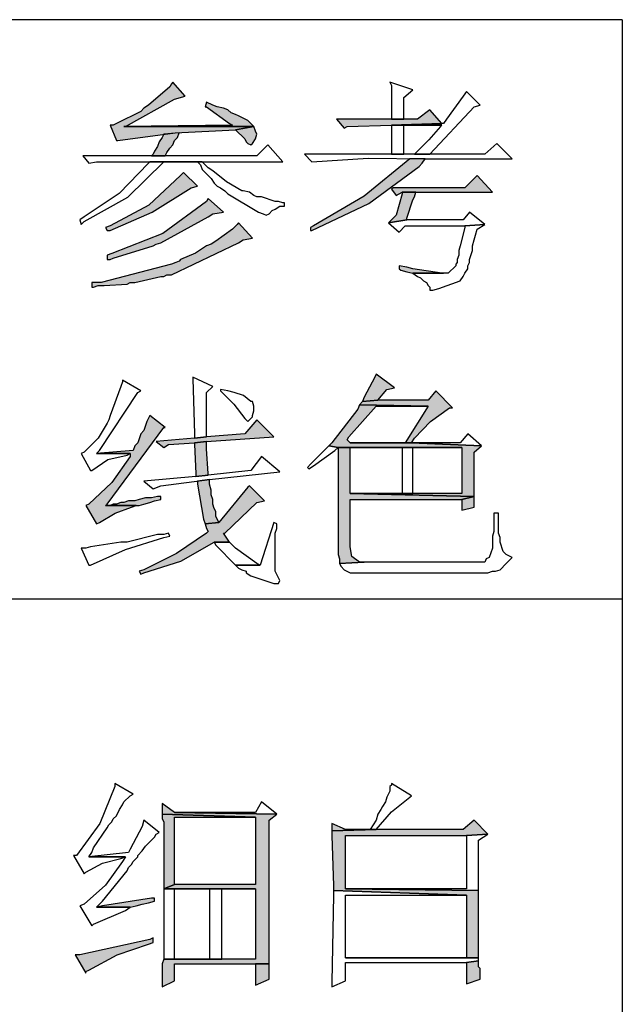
# Model space of a CAD drawing. Header units: millimetres. Extents: x 32146 to 33966, y 9971 to 11065.
# Tile 6 of 54: x 32407 to 32416, y 9987 to 10001. Entities that reach past the tile are written whole.
import ezdxf

# ---------------------------------------------------------------- set-up
doc = ezdxf.new("R2010")
doc.units = ezdxf.units.MM
doc.layers.add('Z_entity', color=7, linetype='Continuous')
doc.layers.add('Z_Mask_solid', color=7, linetype='Continuous')

msp = doc.modelspace()

# ---------------------------------------------------------------- hatches: boundary and pattern name
at = {"layer": 'Z_Mask_solid'}
for points in [[(32409.455, 9999.838), (32409.434, 9999.817), (32409.413, 9999.774), (32409.116, 9999.52), (32409.053, 9999.478), (32409.01, 9999.435), (32408.671, 9999.266), (32408.629, 9999.245), (32408.587, 9999.245), (32408.671, 9999.033), (32408.693, 9999.033), (32409.486, 9999.137), (32410.323, 9999.181), (32410.578, 9999.224), (32408.777, 9999.224), (32408.799, 9999.224), (32409.476, 9999.605), (32409.625, 9999.647)], [(32409.921, 9999.562), (32409.9, 9999.499), (32409.921, 9999.499), (32410.239, 9999.266), (32410.281, 9999.245), (32408.777, 9999.224), (32410.578, 9999.224), (32410.493, 9999.308), (32410.366, 9999.372), (32410.323, 9999.393), (32410.26, 9999.414), (32410.218, 9999.457), (32410.154, 9999.478), (32410.069, 9999.499), (32410.006, 9999.52)], [(32413.013, 9999.457), (32412.844, 9999.329), (32411.721, 9999.329), (32411.827, 9999.202), (32411.87, 9999.224), (32412.484, 9999.245), (32413.183, 9999.266)], [(32409.54, 9999.139), (32409.328, 9999.118), (32409.307, 9999.075), (32409.264, 9999.012), (32409.243, 9998.948), (32409.201, 9998.885), (32409.18, 9998.842), (32409.159, 9998.821), (32409.349, 9998.821), (32409.37, 9998.863), (32409.413, 9998.927), (32409.455, 9998.969), (32409.476, 9999.033), (32409.519, 9999.075)], [(32410.578, 9999.224), (32410.323, 9999.181), (32410.451, 9999.054), (32410.472, 9999.012), (32410.493, 9998.991), (32410.535, 9998.969), (32410.556, 9998.991), (32410.599, 9999.054), (32410.62, 9999.118), (32410.599, 9999.16)], [(32412.95, 9998.779), (32412.738, 9998.779), (32412.106, 9998.259), (32411.404, 9997.847), (32411.361, 9997.826), (32411.361, 9997.783), (32411.382, 9997.783), (32412.171, 9998.156), (32412.865, 9998.673), (32412.907, 9998.715)], [(32409.603, 9998.588), (32409.561, 9998.546), (32409.119, 9998.134), (32408.587, 9997.847), (32408.523, 9997.826), (32408.544, 9997.783), (32408.587, 9997.783), (32409.169, 9998.038), (32409.709, 9998.376), (32409.794, 9998.398)], [(32413.67, 9998.546), (32413.5, 9998.376), (32412.505, 9998.376), (32412.484, 9998.355), (32412.547, 9998.27), (32412.632, 9998.313), (32413.882, 9998.313)], [(32412.823, 9998.313), (32412.632, 9998.313), (32412.632, 9998.292), (32412.547, 9997.995), (32412.441, 9997.889), (32412.696, 9997.932), (32412.696, 9997.953), (32412.78, 9998.207), (32412.802, 9998.249)], [(32409.942, 9998.228), (32409.921, 9998.186), (32409.317, 9997.74), (32408.608, 9997.466), (32408.544, 9997.444), (32408.544, 9997.381), (32408.587, 9997.381), (32408.629, 9997.402), (32409.18, 9997.571), (32409.222, 9997.593), (32409.286, 9997.614), (32409.942, 9997.974), (32410.006, 9998.016), (32410.154, 9998.037)], [(32410.366, 9997.889), (32410.345, 9997.868), (32410.302, 9997.826), (32410.281, 9997.804), (32410.048, 9997.635), (32409.985, 9997.593), (32409.921, 9997.571), (32409.766, 9997.469), (32409.561, 9997.381), (32409.54, 9997.36), (32409.497, 9997.339), (32409.434, 9997.317), (32408.46, 9997.063), (32408.333, 9997.063), (32408.333, 9997), (32408.354, 9997), (32408.417, 9997.021), (32408.502, 9997.021), (32408.82, 9997.042), (32408.862, 9997.063), (32408.926, 9997.063), (32409.286, 9997.148), (32409.328, 9997.148), (32409.37, 9997.169), (32409.434, 9997.169), (32410.366, 9997.614), (32410.429, 9997.656), (32410.556, 9997.677)], [(32412.59, 9997.296), (32412.59, 9997.254), (32412.611, 9997.233), (32412.696, 9997.211), (32412.78, 9997.19), (32413.204, 9997.19), (32413.183, 9997.19), (32412.78, 9997.254), (32412.696, 9997.275)], [(32412.272, 9995.792), (32412.251, 9995.75), (32412.103, 9995.475), (32412.081, 9995.411), (32412.293, 9995.432), (32412.42, 9995.581), (32412.526, 9995.602)], [(32413.098, 9995.559), (32412.992, 9995.432), (32412.293, 9995.432), (32412.081, 9995.411), (32412.039, 9995.369), (32412.992, 9995.348), (32412.674, 9994.839), (32411.912, 9994.839), (32412.759, 9994.839), (32412.802, 9994.903), (32413.025, 9995.137), (32413.289, 9995.326), (32413.331, 9995.326)], [(32412.039, 9995.369), (32412.018, 9995.305), (32411.658, 9994.839), (32411.615, 9994.797), (32411.743, 9994.776), (32413.458, 9994.776), (32413.458, 9994.14), (32411.912, 9994.14), (32413.628, 9994.098), (32413.628, 9994.712), (32413.733, 9994.797), (32412.759, 9994.839), (32411.912, 9994.839), (32411.87, 9994.882), (32411.891, 9994.924), (32412.272, 9995.348), (32412.992, 9995.348)], [(32409.137, 9995.221), (32409.095, 9995.136), (32409.053, 9995.009), (32409.01, 9994.966), (32408.968, 9994.839), (32408.926, 9994.797), (32408.904, 9994.733), (32408.396, 9994.691), (32408.862, 9994.691), (32408.862, 9994.649), (32408.609, 9994.289), (32408.29, 9993.992), (32408.248, 9993.971), (32408.396, 9993.717), (32408.438, 9993.738), (32408.654, 9993.866), (32408.883, 9993.95), (32408.947, 9993.971), (32408.523, 9993.971), (32408.544, 9993.992), (32409.328, 9995.051), (32409.349, 9995.051)], [(32410.62, 9995.157), (32410.451, 9994.966), (32409.921, 9994.924), (32409.752, 9994.903), (32409.222, 9994.86), (32409.328, 9994.776), (32409.392, 9994.818), (32409.752, 9994.839), (32409.921, 9994.86), (32410.853, 9994.924)], [(32409.921, 9994.86), (32409.752, 9994.839), (32409.752, 9994.818), (32409.773, 9994.416), (32409.773, 9994.373), (32409.942, 9994.394), (32409.942, 9994.416), (32409.921, 9994.755), (32409.921, 9994.797)], [(32411.743, 9994.776), (32411.743, 9993.293), (32411.764, 9993.23), (32411.764, 9993.166), (32412.103, 9993.187), (32412.039, 9993.187), (32411.934, 9993.263), (32411.912, 9993.399), (32411.912, 9994.056), (32413.458, 9994.056), (32413.628, 9994.098), (32411.912, 9994.14), (32411.912, 9994.776), (32412.632, 9994.776)], [(32410.514, 9994.246), (32410.493, 9994.225), (32410.09, 9993.738), (32409.9, 9993.717), (32409.921, 9993.653), (32409.942, 9993.611), (32409.921, 9993.59), (32409.504, 9993.304), (32409.053, 9993.081), (32408.989, 9993.06), (32409.01, 9993.018), (32409.053, 9993.039), (32409.563, 9993.199), (32410.027, 9993.463), (32410.239, 9993.463), (32410.154, 9993.59), (32410.175, 9993.59), (32410.62, 9994.013), (32410.726, 9994.034)], [(32409.963, 9994.331), (32409.794, 9994.31), (32409.794, 9994.267), (32409.879, 9993.78), (32409.9, 9993.717), (32410.09, 9993.738), (32410.048, 9993.823), (32410.048, 9993.886), (32410.027, 9993.929), (32410.006, 9993.992), (32410.006, 9994.056), (32409.985, 9994.119), (32409.985, 9994.183), (32409.963, 9994.267)], [(32409.286, 9994.098), (32409.243, 9994.098), (32409.159, 9994.077), (32409.074, 9994.077), (32408.989, 9994.056), (32408.926, 9994.034), (32408.841, 9994.034), (32408.777, 9994.013), (32408.735, 9994.013), (32408.671, 9993.992), (32408.629, 9993.992), (32408.587, 9993.971), (32408.523, 9993.971), (32408.989, 9993.971), (32409.053, 9993.992), (32409.137, 9994.013), (32409.201, 9994.034), (32409.286, 9994.056)], [(32413.628, 9994.098), (32413.458, 9994.056), (32413.458, 9993.907), (32413.628, 9993.95), (32413.628, 9994.034)], [(32409.307, 9989.841), (32409.307, 9989.693), (32410.599, 9989.65), (32410.599, 9988.718), (32409.476, 9988.718), (32409.328, 9988.655), (32410.599, 9988.655), (32410.599, 9987.68), (32409.328, 9987.68), (32409.307, 9987.617), (32409.307, 9987.342), (32409.307, 9987.299), (32409.476, 9987.384), (32409.476, 9987.617), (32410.789, 9987.617), (32410.789, 9989.608), (32410.895, 9989.693), (32409.476, 9989.714)], [(32409.307, 9989.693), (32409.307, 9989.629), (32409.328, 9989.587), (32409.328, 9988.655), (32409.476, 9988.718), (32409.476, 9989.65), (32410.599, 9989.65)], [(32413.628, 9989.608), (32413.479, 9989.481), (32412.272, 9989.481), (32411.658, 9989.46), (32411.658, 9989.396), (32411.679, 9988.697), (32411.679, 9988.634), (32413.522, 9988.57), (32413.522, 9987.702), (32411.848, 9987.702), (32413.691, 9987.702), (32413.691, 9987.744), (32413.691, 9988.549), (32413.691, 9988.634), (32411.848, 9988.655), (32411.848, 9989.396), (32413.522, 9989.396), (32413.818, 9989.417)], [(32411.658, 9989.565), (32411.658, 9989.46), (32412.272, 9989.481), (32411.848, 9989.481)], [(32409.201, 9988.528), (32409.159, 9988.528), (32408.481, 9988.422), (32408.396, 9988.401), (32408.862, 9988.401), (32408.947, 9988.422), (32409.031, 9988.443), (32409.116, 9988.464), (32409.201, 9988.485)], [(32409.18, 9987.977), (32409.137, 9987.956), (32408.163, 9987.744), (32408.1, 9987.744), (32408.248, 9987.49), (32408.248, 9987.511), (32408.29, 9987.532), (32408.684, 9987.743), (32409.116, 9987.892), (32409.18, 9987.913)], [(32413.691, 9987.659), (32413.522, 9987.638), (32413.522, 9987.342), (32413.712, 9987.405), (32413.712, 9987.553), (32413.691, 9987.575), (32413.691, 9987.617)], [(32410.789, 9987.617), (32410.599, 9987.617), (32410.599, 9987.32), (32410.789, 9987.405), (32410.789, 9987.553)]]:
    msp.add_hatch(color=18, dxfattribs=at).paths.add_polyline_path(points)

# ---------------------------------------------------------------- linework, layer by layer
at = {"layer": 'Z_entity', "color": 7}
for p, q in [((32415.682, 10000.706), (32386.009, 10000.706)), ((32415.682, 10000.706), (32415.682, 9979.907)), ((32409.434, 9999.817), (32409.413, 9999.774)), ((32409.455, 9999.838), (32409.434, 9999.817)), ((32409.625, 9999.647), (32409.455, 9999.838)), ((32412.463, 9999.838), (32412.484, 9999.795)), ((32412.78, 9999.732), (32412.463, 9999.838)), ((32412.484, 9999.795), (32412.484, 9999.414)), ((32409.413, 9999.774), (32409.116, 9999.52)), ((32412.653, 9999.626), (32412.78, 9999.732)), ((32413.522, 9999.711), (32413.479, 9999.647)), ((32413.712, 9999.52), (32413.522, 9999.711)), ((32408.799, 9999.224), (32409.476, 9999.605)), ((32409.476, 9999.605), (32409.625, 9999.647)), ((32409.921, 9999.562), (32409.9, 9999.499)), ((32410.006, 9999.52), (32409.921, 9999.562)), ((32412.653, 9999.329), (32412.653, 9999.626)), ((32413.479, 9999.647), (32413.246, 9999.329)), ((32409.01, 9999.435), (32408.671, 9999.266)), ((32409.053, 9999.478), (32409.01, 9999.435)), ((32409.116, 9999.52), (32409.053, 9999.478)), ((32409.9, 9999.499), (32409.921, 9999.499)), ((32409.921, 9999.499), (32410.239, 9999.266)), ((32410.069, 9999.499), (32410.006, 9999.52)), ((32410.154, 9999.478), (32410.069, 9999.499)), ((32410.218, 9999.457), (32410.154, 9999.478)), ((32410.26, 9999.414), (32410.218, 9999.457)), ((32410.323, 9999.393), (32410.26, 9999.414)), ((32410.366, 9999.372), (32410.323, 9999.393)), ((32412.484, 9999.414), (32412.484, 9999.329)), ((32413.013, 9999.457), (32412.844, 9999.329)), ((32413.013, 9998.842), (32413.628, 9999.499)), ((32413.183, 9999.266), (32413.013, 9999.457)), ((32413.628, 9999.499), (32413.712, 9999.52)), ((32408.671, 9999.266), (32408.629, 9999.245)), ((32410.239, 9999.266), (32410.281, 9999.245)), ((32410.493, 9999.308), (32410.366, 9999.372)), ((32410.578, 9999.224), (32410.493, 9999.308)), ((32412.844, 9999.329), (32411.721, 9999.329)), ((32411.721, 9999.329), (32411.827, 9999.202)), ((32412.484, 9999.329), (32412.653, 9999.329)), ((32413.183, 9999.266), (32412.484, 9999.245)), ((32412.484, 9999.245), (32413.183, 9999.266)), ((32413.204, 9999.266), (32413.183, 9999.266)), ((32413.246, 9999.329), (32413.204, 9999.266)), ((32408.629, 9999.245), (32408.587, 9999.245)), ((32408.587, 9999.245), (32408.671, 9999.033)), ((32408.693, 9999.033), (32409.486, 9999.137)), ((32410.281, 9999.245), (32408.777, 9999.224)), ((32410.578, 9999.224), (32408.777, 9999.224)), ((32408.777, 9999.224), (32408.799, 9999.224)), ((32408.777, 9999.224), (32410.578, 9999.224)), ((32409.328, 9999.118), (32409.307, 9999.075)), ((32409.54, 9999.139), (32409.328, 9999.118)), ((32409.486, 9999.137), (32410.323, 9999.181)), ((32409.519, 9999.075), (32409.54, 9999.139)), ((32410.323, 9999.181), (32410.578, 9999.224)), ((32410.578, 9999.224), (32410.323, 9999.181)), ((32410.323, 9999.181), (32410.451, 9999.054)), ((32410.599, 9999.16), (32410.578, 9999.224)), ((32410.62, 9999.118), (32410.599, 9999.16)), ((32410.599, 9999.054), (32410.62, 9999.118)), ((32411.827, 9999.202), (32411.87, 9999.224)), ((32411.87, 9999.224), (32412.484, 9999.245)), ((32412.484, 9999.245), (32413.183, 9999.245)), ((32412.484, 9999.245), (32412.484, 9998.842)), ((32413.183, 9999.245), (32412.484, 9999.245)), ((32412.653, 9998.842), (32412.653, 9999.245)), ((32412.653, 9999.245), (32413.183, 9999.245)), ((32413.162, 9999.224), (32413.002, 9999.042)), ((32413.183, 9999.245), (32413.162, 9999.224)), ((32408.671, 9999.033), (32408.693, 9999.033)), ((32409.264, 9999.012), (32409.243, 9998.948)), ((32409.307, 9999.075), (32409.264, 9999.012)), ((32409.455, 9998.969), (32409.476, 9999.033)), ((32409.476, 9999.033), (32409.519, 9999.075)), ((32410.451, 9999.054), (32410.472, 9999.012)), ((32410.472, 9999.012), (32410.493, 9998.991)), ((32410.493, 9998.991), (32410.535, 9998.969)), ((32410.535, 9998.969), (32410.556, 9998.991)), ((32410.556, 9998.991), (32410.599, 9999.054)), ((32413.002, 9999.042), (32412.844, 9998.885)), ((32413.945, 9998.991), (32413.776, 9998.842)), ((32414.157, 9998.779), (32413.945, 9998.991)), ((32409.18, 9998.842), (32409.159, 9998.821)), ((32409.201, 9998.885), (32409.18, 9998.842)), ((32409.243, 9998.948), (32409.201, 9998.885)), ((32409.349, 9998.821), (32409.37, 9998.863)), ((32409.37, 9998.863), (32409.413, 9998.927)), ((32409.413, 9998.927), (32409.455, 9998.969)), ((32410.768, 9998.969), (32410.62, 9998.821)), ((32410.98, 9998.736), (32410.768, 9998.969)), ((32413.776, 9998.842), (32411.277, 9998.842)), ((32411.277, 9998.842), (32411.382, 9998.736)), ((32412.484, 9998.842), (32412.653, 9998.842)), ((32412.844, 9998.885), (32412.802, 9998.842)), ((32412.802, 9998.842), (32413.013, 9998.842)), ((32410.62, 9998.821), (32408.205, 9998.821)), ((32408.205, 9998.821), (32408.29, 9998.715)), ((32408.29, 9998.715), (32408.396, 9998.736)), ((32408.396, 9998.736), (32410.98, 9998.736)), ((32409.116, 9998.715), (32408.709, 9998.297)), ((32408.829, 9998.248), (32409.328, 9998.736)), ((32409.137, 9998.736), (32409.116, 9998.715)), ((32409.858, 9998.736), (32409.137, 9998.736)), ((32409.137, 9998.736), (32409.794, 9998.736)), ((32409.794, 9998.736), (32409.137, 9998.736)), ((32409.159, 9998.821), (32409.349, 9998.821)), ((32409.328, 9998.736), (32409.794, 9998.736)), ((32409.794, 9998.736), (32409.836, 9998.694)), ((32409.9, 9998.694), (32409.858, 9998.736)), ((32411.382, 9998.736), (32412.161, 9998.787)), ((32412.738, 9998.779), (32412.106, 9998.259)), ((32412.161, 9998.787), (32412.95, 9998.779)), ((32412.95, 9998.779), (32412.738, 9998.779)), ((32412.865, 9998.673), (32412.907, 9998.715)), ((32412.907, 9998.715), (32412.95, 9998.779)), ((32412.95, 9998.779), (32414.157, 9998.779)), ((32409.603, 9998.588), (32409.561, 9998.546)), ((32409.794, 9998.398), (32409.603, 9998.588)), ((32409.836, 9998.694), (32409.858, 9998.63)), ((32409.858, 9998.63), (32409.985, 9998.503)), ((32409.942, 9998.652), (32409.9, 9998.694)), ((32410.006, 9998.609), (32409.942, 9998.652)), ((32410.196, 9998.457), (32410.006, 9998.609)), ((32412.171, 9998.156), (32412.865, 9998.673)), ((32409.561, 9998.546), (32409.119, 9998.134)), ((32409.985, 9998.503), (32410.027, 9998.44)), ((32410.027, 9998.44), (32410.069, 9998.398)), ((32410.408, 9998.334), (32410.196, 9998.457)), ((32413.67, 9998.546), (32413.5, 9998.376)), ((32413.882, 9998.313), (32413.67, 9998.546)), ((32408.709, 9998.297), (32408.227, 9997.974)), ((32409.169, 9998.038), (32409.709, 9998.376)), ((32409.709, 9998.376), (32409.794, 9998.398)), ((32410.069, 9998.398), (32410.112, 9998.376)), ((32410.112, 9998.376), (32410.175, 9998.334)), ((32410.175, 9998.334), (32410.218, 9998.292)), ((32410.429, 9998.334), (32410.408, 9998.334)), ((32410.514, 9998.313), (32410.429, 9998.334)), ((32410.578, 9998.27), (32410.514, 9998.313)), ((32412.505, 9998.376), (32412.484, 9998.355)), ((32412.484, 9998.355), (32412.547, 9998.27)), ((32413.5, 9998.376), (32412.505, 9998.376)), ((32412.547, 9998.27), (32412.632, 9998.313)), ((32412.632, 9998.313), (32413.882, 9998.313)), ((32412.823, 9998.313), (32412.632, 9998.313)), ((32412.632, 9998.313), (32412.632, 9998.292)), ((32412.802, 9998.249), (32412.823, 9998.313)), ((32408.227, 9997.91), (32408.829, 9998.248)), ((32409.921, 9998.186), (32409.317, 9997.74)), ((32409.942, 9998.228), (32409.921, 9998.186)), ((32410.154, 9998.037), (32409.942, 9998.228)), ((32410.218, 9998.292), (32410.641, 9998.037)), ((32410.62, 9998.249), (32410.578, 9998.27)), ((32410.684, 9998.249), (32410.62, 9998.249)), ((32410.874, 9998.186), (32410.684, 9998.249)), ((32410.917, 9998.186), (32410.874, 9998.186)), ((32410.98, 9998.165), (32410.917, 9998.186)), ((32411.001, 9998.165), (32410.98, 9998.165)), ((32411.001, 9998.122), (32411.001, 9998.165)), ((32412.106, 9998.259), (32411.404, 9997.847)), ((32412.632, 9998.292), (32412.547, 9997.995)), ((32412.696, 9997.953), (32412.78, 9998.207)), ((32412.78, 9998.207), (32412.802, 9998.249)), ((32409.119, 9998.134), (32408.587, 9997.847)), ((32408.587, 9997.783), (32409.169, 9998.038)), ((32410.006, 9998.016), (32410.154, 9998.037)), ((32410.641, 9998.037), (32410.705, 9998.016)), ((32410.789, 9998.016), (32410.832, 9998.059)), ((32410.832, 9998.059), (32410.874, 9998.08)), ((32410.874, 9998.08), (32410.938, 9998.122)), ((32410.938, 9998.122), (32411.001, 9998.122)), ((32411.382, 9997.783), (32412.171, 9998.156)), ((32413.564, 9998.037), (32413.479, 9997.932)), ((32413.776, 9997.868), (32413.564, 9998.037)), ((32408.227, 9997.974), (32408.163, 9997.932)), ((32408.163, 9997.932), (32408.184, 9997.868)), ((32408.184, 9997.868), (32408.227, 9997.91)), ((32409.286, 9997.614), (32409.942, 9997.974)), ((32409.942, 9997.974), (32410.006, 9998.016)), ((32410.366, 9997.889), (32410.345, 9997.868)), ((32410.556, 9997.677), (32410.366, 9997.889)), ((32410.705, 9998.016), (32410.747, 9997.995)), ((32410.747, 9997.995), (32410.789, 9998.016)), ((32412.547, 9997.995), (32412.441, 9997.889)), ((32412.441, 9997.889), (32412.696, 9997.932)), ((32412.696, 9997.932), (32412.441, 9997.889)), ((32412.441, 9997.889), (32412.59, 9997.762)), ((32412.696, 9997.932), (32412.696, 9997.953)), ((32413.479, 9997.932), (32412.696, 9997.932)), ((32408.587, 9997.847), (32408.523, 9997.826)), ((32408.523, 9997.826), (32408.544, 9997.783)), ((32408.544, 9997.783), (32408.587, 9997.783)), ((32410.281, 9997.804), (32410.048, 9997.635)), ((32410.302, 9997.826), (32410.281, 9997.804)), ((32410.345, 9997.868), (32410.302, 9997.826)), ((32411.404, 9997.847), (32411.361, 9997.826)), ((32411.361, 9997.826), (32411.361, 9997.783)), ((32411.361, 9997.783), (32411.382, 9997.783)), ((32412.59, 9997.762), (32412.674, 9997.847)), ((32412.674, 9997.847), (32413.5, 9997.847)), ((32413.5, 9997.826), (32413.437, 9997.571)), ((32413.5, 9997.847), (32413.776, 9997.868)), ((32413.776, 9997.868), (32413.5, 9997.847)), ((32413.5, 9997.847), (32413.5, 9997.826)), ((32413.649, 9997.72), (32413.67, 9997.804)), ((32413.67, 9997.804), (32413.776, 9997.868)), ((32409.317, 9997.74), (32408.608, 9997.466)), ((32409.222, 9997.593), (32409.286, 9997.614)), ((32409.434, 9997.169), (32410.366, 9997.614)), ((32410.048, 9997.635), (32409.985, 9997.593)), ((32410.366, 9997.614), (32410.429, 9997.656)), ((32410.429, 9997.656), (32410.556, 9997.677)), ((32413.606, 9997.571), (32413.628, 9997.656)), ((32413.628, 9997.656), (32413.649, 9997.72)), ((32408.629, 9997.402), (32409.18, 9997.571)), ((32409.18, 9997.571), (32409.222, 9997.593)), ((32409.921, 9997.571), (32409.766, 9997.469)), ((32409.985, 9997.593), (32409.921, 9997.571)), ((32413.437, 9997.571), (32413.416, 9997.508)), ((32413.416, 9997.508), (32413.416, 9997.444)), ((32413.564, 9997.381), (32413.606, 9997.508)), ((32413.606, 9997.508), (32413.606, 9997.571)), ((32408.608, 9997.466), (32408.544, 9997.444)), ((32408.544, 9997.444), (32408.544, 9997.381)), ((32408.544, 9997.381), (32408.587, 9997.381)), ((32408.587, 9997.381), (32408.629, 9997.402)), ((32409.497, 9997.339), (32409.434, 9997.317)), ((32409.54, 9997.36), (32409.497, 9997.339)), ((32409.561, 9997.381), (32409.54, 9997.36)), ((32409.766, 9997.469), (32409.561, 9997.381)), ((32413.395, 9997.339), (32413.373, 9997.317)), ((32413.416, 9997.444), (32413.395, 9997.381)), ((32413.395, 9997.381), (32413.395, 9997.339)), ((32413.543, 9997.296), (32413.564, 9997.339)), ((32413.564, 9997.339), (32413.564, 9997.381)), ((32409.434, 9997.317), (32408.46, 9997.063)), ((32412.59, 9997.296), (32412.59, 9997.254)), ((32412.696, 9997.275), (32412.59, 9997.296)), ((32412.59, 9997.254), (32412.611, 9997.233)), ((32412.611, 9997.233), (32412.696, 9997.211)), ((32412.78, 9997.254), (32412.696, 9997.275)), ((32412.696, 9997.211), (32412.78, 9997.19)), ((32413.183, 9997.19), (32412.78, 9997.254)), ((32413.373, 9997.296), (32413.267, 9997.19)), ((32413.373, 9997.317), (32413.373, 9997.296)), ((32413.5, 9997.19), (32413.543, 9997.254)), ((32413.543, 9997.254), (32413.543, 9997.296)), ((32408.926, 9997.063), (32409.286, 9997.148)), ((32409.286, 9997.148), (32409.328, 9997.148)), ((32409.328, 9997.148), (32409.37, 9997.169)), ((32409.37, 9997.169), (32409.434, 9997.169)), ((32413.267, 9997.19), (32412.78, 9997.19)), ((32412.78, 9997.19), (32412.844, 9997.148)), ((32412.78, 9997.19), (32413.204, 9997.19)), ((32412.844, 9997.148), (32412.886, 9997.127)), ((32412.886, 9997.127), (32412.929, 9997.084)), ((32412.929, 9997.084), (32412.971, 9997.063)), ((32413.14, 9996.978), (32413.437, 9997.084)), ((32413.204, 9997.19), (32413.183, 9997.19)), ((32413.437, 9997.084), (32413.479, 9997.148)), ((32413.479, 9997.148), (32413.5, 9997.19)), ((32408.46, 9997.063), (32408.333, 9997.063)), ((32408.333, 9997.063), (32408.333, 9997)), ((32408.333, 9997), (32408.354, 9997)), ((32408.354, 9997), (32408.417, 9997.021)), ((32408.417, 9997.021), (32408.502, 9997.021)), ((32408.502, 9997.021), (32408.82, 9997.042)), ((32408.82, 9997.042), (32408.862, 9997.063)), ((32408.862, 9997.063), (32408.926, 9997.063)), ((32412.971, 9997.063), (32412.992, 9997.021)), ((32412.992, 9997.021), (32413.013, 9997)), ((32413.013, 9997), (32413.013, 9996.957)), ((32413.013, 9996.957), (32413.056, 9996.957)), ((32413.056, 9996.957), (32413.14, 9996.978)), ((32408.756, 9995.708), (32408.756, 9995.686)), ((32409.01, 9995.559), (32408.756, 9995.708)), ((32409.73, 9995.75), (32409.73, 9995.729)), ((32410.006, 9995.623), (32409.73, 9995.75)), ((32409.73, 9995.729), (32409.752, 9994.966)), ((32412.251, 9995.75), (32412.103, 9995.475)), ((32412.272, 9995.792), (32412.251, 9995.75)), ((32412.526, 9995.602), (32412.272, 9995.792)), ((32408.735, 9995.623), (32408.587, 9995.221)), ((32408.756, 9995.686), (32408.735, 9995.623)), ((32409.921, 9995.538), (32410.006, 9995.623)), ((32410.112, 9995.581), (32410.112, 9995.559)), ((32410.218, 9995.559), (32410.112, 9995.581)), ((32412.293, 9995.432), (32412.42, 9995.581)), ((32412.42, 9995.581), (32412.526, 9995.602)), ((32408.438, 9994.733), (32408.968, 9995.538)), ((32408.968, 9995.538), (32409.01, 9995.559)), ((32409.921, 9994.988), (32409.921, 9995.538)), ((32410.112, 9995.559), (32410.3, 9995.374)), ((32410.302, 9995.538), (32410.218, 9995.559)), ((32410.433, 9995.495), (32410.302, 9995.538)), ((32410.535, 9995.411), (32410.433, 9995.495)), ((32412.103, 9995.475), (32412.081, 9995.411)), ((32412.081, 9995.411), (32412.293, 9995.432)), ((32412.293, 9995.432), (32412.081, 9995.411)), ((32412.992, 9995.432), (32412.293, 9995.432)), ((32413.098, 9995.559), (32412.992, 9995.432)), ((32413.331, 9995.326), (32413.098, 9995.559)), ((32410.3, 9995.374), (32410.451, 9995.178)), ((32410.556, 9995.411), (32410.535, 9995.411)), ((32410.578, 9995.348), (32410.556, 9995.411)), ((32410.578, 9995.284), (32410.578, 9995.348)), ((32412.018, 9995.305), (32411.658, 9994.839)), ((32411.891, 9994.924), (32412.272, 9995.348)), ((32412.039, 9995.369), (32412.018, 9995.305)), ((32412.081, 9995.411), (32412.039, 9995.369)), ((32412.039, 9995.369), (32412.992, 9995.348)), ((32412.992, 9995.348), (32412.039, 9995.369)), ((32412.272, 9995.348), (32412.992, 9995.348)), ((32412.992, 9995.348), (32412.674, 9994.839)), ((32413.025, 9995.137), (32413.289, 9995.326)), ((32413.289, 9995.326), (32413.331, 9995.326)), ((32408.566, 9995.157), (32408.544, 9995.115)), ((32408.587, 9995.221), (32408.566, 9995.157)), ((32409.137, 9995.221), (32409.095, 9995.136)), ((32409.349, 9995.051), (32409.137, 9995.221)), ((32410.451, 9995.178), (32410.493, 9995.136)), ((32410.62, 9995.157), (32410.451, 9994.966)), ((32410.493, 9995.136), (32410.556, 9995.199)), ((32410.556, 9995.221), (32410.578, 9995.284)), ((32410.556, 9995.199), (32410.556, 9995.221)), ((32410.853, 9994.924), (32410.62, 9995.157)), ((32408.544, 9995.115), (32408.419, 9994.904)), ((32408.544, 9993.992), (32409.328, 9995.051)), ((32409.095, 9995.136), (32409.053, 9995.009)), ((32409.328, 9995.051), (32409.349, 9995.051)), ((32412.802, 9994.903), (32413.025, 9995.137)), ((32408.419, 9994.904), (32408.248, 9994.733)), ((32409.01, 9994.966), (32408.968, 9994.839)), ((32409.053, 9995.009), (32409.01, 9994.966)), ((32409.752, 9994.903), (32409.222, 9994.86)), ((32409.752, 9994.966), (32409.752, 9994.903)), ((32409.752, 9994.903), (32409.921, 9994.924)), ((32409.921, 9994.924), (32409.752, 9994.903)), ((32409.921, 9994.924), (32409.921, 9994.988)), ((32410.451, 9994.966), (32409.921, 9994.924)), ((32409.921, 9994.86), (32410.853, 9994.924)), ((32411.87, 9994.882), (32411.891, 9994.924)), ((32411.912, 9994.839), (32411.87, 9994.882)), ((32412.759, 9994.839), (32412.802, 9994.903)), ((32413.543, 9994.966), (32413.437, 9994.839)), ((32413.733, 9994.797), (32413.543, 9994.966)), ((32408.926, 9994.797), (32408.904, 9994.733)), ((32408.968, 9994.839), (32408.926, 9994.797)), ((32409.222, 9994.86), (32409.328, 9994.776)), ((32409.328, 9994.776), (32409.392, 9994.818)), ((32409.392, 9994.818), (32409.752, 9994.839)), ((32409.752, 9994.839), (32409.921, 9994.86)), ((32409.921, 9994.86), (32409.752, 9994.839)), ((32409.752, 9994.839), (32409.752, 9994.818)), ((32409.752, 9994.818), (32409.773, 9994.416)), ((32409.921, 9994.797), (32409.921, 9994.86)), ((32409.921, 9994.755), (32409.921, 9994.797)), ((32409.942, 9994.416), (32409.921, 9994.755)), ((32411.573, 9994.755), (32411.361, 9994.543)), ((32411.615, 9994.797), (32411.573, 9994.755)), ((32411.658, 9994.839), (32411.615, 9994.797)), ((32411.615, 9994.797), (32411.743, 9994.776)), ((32411.743, 9994.776), (32411.615, 9994.797)), ((32411.7, 9994.733), (32411.743, 9994.776)), ((32411.743, 9994.776), (32413.458, 9994.776)), ((32411.743, 9994.776), (32411.743, 9993.293)), ((32412.632, 9994.776), (32411.743, 9994.776)), ((32412.674, 9994.839), (32411.912, 9994.839)), ((32411.912, 9994.839), (32412.759, 9994.839)), ((32412.759, 9994.839), (32411.912, 9994.839)), ((32411.912, 9994.14), (32411.912, 9994.776)), ((32411.912, 9994.776), (32412.632, 9994.776)), ((32412.632, 9994.776), (32412.632, 9994.14)), ((32413.458, 9994.776), (32412.632, 9994.776)), ((32413.733, 9994.797), (32412.759, 9994.839)), ((32413.437, 9994.839), (32412.759, 9994.839)), ((32412.759, 9994.839), (32413.733, 9994.797)), ((32412.78, 9994.14), (32412.78, 9994.776)), ((32412.78, 9994.776), (32413.458, 9994.776)), ((32413.458, 9994.776), (32413.458, 9994.14)), ((32413.628, 9994.712), (32413.733, 9994.797)), ((32408.227, 9994.712), (32408.184, 9994.691)), ((32408.184, 9994.691), (32408.311, 9994.458)), ((32408.248, 9994.733), (32408.227, 9994.712)), ((32408.333, 9994.458), (32408.554, 9994.609)), ((32408.396, 9994.691), (32408.438, 9994.733)), ((32408.904, 9994.733), (32408.396, 9994.691)), ((32408.862, 9994.691), (32408.396, 9994.691)), ((32408.396, 9994.691), (32408.862, 9994.691)), ((32408.554, 9994.609), (32408.82, 9994.67)), ((32408.862, 9994.649), (32408.609, 9994.289)), ((32408.82, 9994.67), (32408.862, 9994.691)), ((32408.862, 9994.691), (32408.862, 9994.649)), ((32410.684, 9994.649), (32410.535, 9994.458)), ((32410.938, 9994.437), (32410.684, 9994.649)), ((32411.404, 9994.522), (32411.7, 9994.733)), ((32413.628, 9994.098), (32413.628, 9994.712)), ((32411.361, 9994.543), (32411.319, 9994.5)), ((32411.319, 9994.5), (32411.34, 9994.479)), ((32411.34, 9994.479), (32411.404, 9994.522)), ((32408.311, 9994.458), (32408.333, 9994.458)), ((32409.773, 9994.373), (32409.053, 9994.31)), ((32409.773, 9994.416), (32409.773, 9994.373)), ((32409.773, 9994.373), (32409.942, 9994.394)), ((32409.942, 9994.394), (32409.773, 9994.373)), ((32410.535, 9994.458), (32409.942, 9994.394)), ((32409.942, 9994.394), (32409.942, 9994.416)), ((32409.963, 9994.331), (32410.938, 9994.437)), ((32408.609, 9994.289), (32408.29, 9993.992)), ((32409.053, 9994.31), (32409.18, 9994.204)), ((32409.18, 9994.204), (32409.286, 9994.246)), ((32409.286, 9994.246), (32409.963, 9994.331)), ((32409.963, 9994.331), (32409.794, 9994.31)), ((32409.794, 9994.31), (32409.794, 9994.267)), ((32409.794, 9994.267), (32409.879, 9993.78)), ((32409.963, 9994.267), (32409.963, 9994.331)), ((32409.985, 9994.183), (32409.963, 9994.267)), ((32410.493, 9994.225), (32410.09, 9993.738)), ((32410.514, 9994.246), (32410.493, 9994.225)), ((32410.726, 9994.034), (32410.514, 9994.246)), ((32409.074, 9994.077), (32408.989, 9994.056)), ((32409.159, 9994.077), (32409.074, 9994.077)), ((32409.243, 9994.098), (32409.159, 9994.077)), ((32409.286, 9994.098), (32409.243, 9994.098)), ((32409.286, 9994.056), (32409.286, 9994.098)), ((32409.985, 9994.119), (32409.985, 9994.183)), ((32410.006, 9994.056), (32409.985, 9994.119)), ((32413.458, 9994.14), (32411.912, 9994.14)), ((32411.912, 9994.14), (32413.628, 9994.098)), ((32413.628, 9994.098), (32411.912, 9994.14)), ((32412.632, 9994.14), (32412.78, 9994.14)), ((32413.458, 9994.056), (32413.628, 9994.098)), ((32413.628, 9994.098), (32413.458, 9994.056)), ((32413.628, 9994.034), (32413.628, 9994.098)), ((32408.29, 9993.992), (32408.248, 9993.971)), ((32408.248, 9993.971), (32408.396, 9993.717)), ((32408.523, 9993.971), (32408.544, 9993.992)), ((32408.947, 9993.971), (32408.523, 9993.971)), ((32408.587, 9993.971), (32408.523, 9993.971)), ((32408.523, 9993.971), (32408.989, 9993.971)), ((32408.629, 9993.992), (32408.587, 9993.971)), ((32408.671, 9993.992), (32408.629, 9993.992)), ((32408.654, 9993.866), (32408.883, 9993.95)), ((32408.735, 9994.013), (32408.671, 9993.992)), ((32408.777, 9994.013), (32408.735, 9994.013)), ((32408.841, 9994.034), (32408.777, 9994.013)), ((32408.926, 9994.034), (32408.841, 9994.034)), ((32408.883, 9993.95), (32408.947, 9993.971)), ((32408.989, 9994.056), (32408.926, 9994.034)), ((32408.989, 9993.971), (32409.053, 9993.992)), ((32409.053, 9993.992), (32409.137, 9994.013)), ((32409.137, 9994.013), (32409.201, 9994.034)), ((32409.201, 9994.034), (32409.286, 9994.056)), ((32410.006, 9993.992), (32410.006, 9994.056)), ((32410.027, 9993.929), (32410.006, 9993.992)), ((32410.048, 9993.886), (32410.027, 9993.929)), ((32410.175, 9993.59), (32410.62, 9994.013)), ((32410.62, 9994.013), (32410.726, 9994.034)), ((32411.912, 9993.399), (32411.912, 9994.056)), ((32411.912, 9994.056), (32413.458, 9994.056)), ((32413.458, 9994.056), (32413.458, 9993.907)), ((32413.458, 9993.907), (32413.628, 9993.95)), ((32413.628, 9993.95), (32413.628, 9994.034)), ((32408.438, 9993.738), (32408.654, 9993.866)), ((32410.048, 9993.823), (32410.048, 9993.886)), ((32410.09, 9993.738), (32410.048, 9993.823)), ((32413.966, 9993.865), (32413.903, 9993.865)), ((32413.903, 9993.865), (32413.903, 9993.611)), ((32413.966, 9993.78), (32413.966, 9993.865)), ((32408.396, 9993.717), (32408.438, 9993.738)), ((32409.879, 9993.78), (32409.9, 9993.717)), ((32409.9, 9993.717), (32410.09, 9993.738)), ((32410.09, 9993.738), (32409.9, 9993.717)), ((32409.9, 9993.717), (32409.921, 9993.653)), ((32409.921, 9993.653), (32409.942, 9993.611)), ((32410.853, 9993.738), (32410.662, 9993.145)), ((32410.895, 9993.717), (32410.853, 9993.738)), ((32410.874, 9993.59), (32410.895, 9993.653)), ((32410.895, 9993.653), (32410.895, 9993.717)), ((32413.966, 9993.59), (32413.966, 9993.78)), ((32408.796, 9993.361), (32409.328, 9993.526)), ((32409.243, 9993.568), (32408.82, 9993.463)), ((32409.328, 9993.568), (32409.243, 9993.568)), ((32409.392, 9993.59), (32409.328, 9993.568)), ((32409.328, 9993.526), (32409.413, 9993.547)), ((32409.413, 9993.547), (32409.392, 9993.59)), ((32409.921, 9993.59), (32409.504, 9993.304)), ((32409.942, 9993.611), (32409.921, 9993.59)), ((32410.239, 9993.463), (32410.154, 9993.59)), ((32410.154, 9993.59), (32410.175, 9993.59)), ((32410.874, 9993.06), (32410.874, 9993.59)), ((32413.903, 9993.611), (32413.882, 9993.547)), ((32413.882, 9993.547), (32413.882, 9993.378)), ((32413.988, 9993.526), (32413.966, 9993.59)), ((32413.988, 9993.463), (32413.988, 9993.526)), ((32408.311, 9993.399), (32408.248, 9993.378)), ((32408.735, 9993.463), (32408.311, 9993.399)), ((32408.82, 9993.463), (32408.735, 9993.463)), ((32409.563, 9993.199), (32410.027, 9993.463)), ((32410.027, 9993.463), (32410.239, 9993.463)), ((32410.239, 9993.463), (32410.027, 9993.463)), ((32410.027, 9993.463), (32410.048, 9993.42)), ((32410.048, 9993.42), (32410.323, 9993.145)), ((32410.281, 9993.42), (32410.239, 9993.463)), ((32410.323, 9993.378), (32410.281, 9993.42)), ((32411.934, 9993.263), (32411.912, 9993.399)), ((32414.03, 9993.335), (32413.988, 9993.463)), ((32408.248, 9993.378), (32408.184, 9993.378)), ((32408.184, 9993.378), (32408.29, 9993.145)), ((32408.311, 9993.145), (32408.796, 9993.361)), ((32409.504, 9993.304), (32409.053, 9993.081)), ((32410.62, 9993.166), (32410.323, 9993.378)), ((32411.743, 9993.293), (32411.764, 9993.23)), ((32412.039, 9993.187), (32411.934, 9993.263)), ((32413.839, 9993.251), (32413.797, 9993.23)), ((32413.882, 9993.378), (32413.839, 9993.251)), ((32414.072, 9993.293), (32414.03, 9993.335)), ((32414.157, 9993.251), (32414.072, 9993.293)), ((32414.115, 9993.208), (32414.157, 9993.251)), ((32408.29, 9993.145), (32408.311, 9993.145)), ((32409.053, 9993.039), (32409.563, 9993.199)), ((32410.662, 9993.145), (32410.323, 9993.145)), ((32410.323, 9993.145), (32410.366, 9993.103)), ((32410.323, 9993.145), (32410.662, 9993.145)), ((32410.662, 9993.145), (32410.62, 9993.166)), ((32411.764, 9993.23), (32411.764, 9993.166)), ((32411.764, 9993.166), (32412.103, 9993.187)), ((32412.103, 9993.187), (32411.764, 9993.166)), ((32411.764, 9993.166), (32411.785, 9993.124)), ((32411.785, 9993.124), (32411.827, 9993.081)), ((32412.103, 9993.187), (32412.039, 9993.187)), ((32413.776, 9993.187), (32412.103, 9993.187)), ((32413.797, 9993.23), (32413.776, 9993.187)), ((32413.988, 9993.081), (32414.072, 9993.166)), ((32414.072, 9993.166), (32414.115, 9993.208)), ((32409.053, 9993.081), (32408.989, 9993.06)), ((32408.989, 9993.06), (32409.01, 9993.018)), ((32409.01, 9993.018), (32409.053, 9993.039)), ((32410.366, 9993.103), (32410.408, 9993.081)), ((32410.408, 9993.081), (32410.472, 9993.06)), ((32410.472, 9993.06), (32410.472, 9993.039)), ((32410.472, 9993.039), (32410.535, 9992.997)), ((32410.535, 9992.997), (32410.853, 9992.891)), ((32410.938, 9992.933), (32410.874, 9993.06)), ((32411.827, 9993.081), (32411.912, 9993.039)), ((32411.912, 9993.039), (32413.818, 9993.039)), ((32413.818, 9993.039), (32413.882, 9993.06)), ((32413.882, 9993.06), (32413.924, 9993.06)), ((32413.924, 9993.06), (32413.988, 9993.081)), ((32410.853, 9992.891), (32410.917, 9992.891)), ((32410.917, 9992.891), (32410.938, 9992.933)), ((32386.009, 9992.679), (32415.682, 9992.679)), ((32408.65, 9990.116), (32408.65, 9990.074)), ((32408.904, 9989.968), (32408.65, 9990.116)), ((32412.484, 9990.116), (32412.484, 9990.095)), ((32412.759, 9989.947), (32412.484, 9990.116)), ((32408.65, 9990.074), (32408.441, 9989.564)), ((32408.862, 9989.947), (32408.904, 9989.968)), ((32412.463, 9990.01), (32412.42, 9989.926)), ((32412.484, 9990.095), (32412.463, 9990.074)), ((32412.463, 9990.074), (32412.463, 9990.01)), ((32408.756, 9989.82), (32408.777, 9989.862)), ((32408.777, 9989.862), (32408.862, 9989.947)), ((32409.307, 9989.841), (32409.307, 9989.693)), ((32409.476, 9989.714), (32409.307, 9989.841)), ((32410.684, 9989.862), (32410.599, 9989.714)), ((32410.895, 9989.693), (32410.684, 9989.862)), ((32412.399, 9989.862), (32412.357, 9989.798)), ((32412.42, 9989.926), (32412.399, 9989.862)), ((32412.486, 9989.725), (32412.738, 9989.926)), ((32412.738, 9989.926), (32412.759, 9989.947)), ((32408.671, 9989.671), (32408.714, 9989.756)), ((32408.714, 9989.756), (32408.756, 9989.82)), ((32410.599, 9989.714), (32409.476, 9989.714)), ((32409.476, 9989.714), (32410.895, 9989.693)), ((32410.895, 9989.693), (32409.476, 9989.714)), ((32412.272, 9989.481), (32412.486, 9989.725)), ((32412.336, 9989.756), (32412.293, 9989.693)), ((32412.357, 9989.798), (32412.336, 9989.756)), ((32408.441, 9989.564), (32408.121, 9989.121)), ((32408.566, 9989.544), (32408.608, 9989.587)), ((32408.608, 9989.587), (32408.629, 9989.629)), ((32408.629, 9989.629), (32408.671, 9989.671)), ((32409.053, 9989.608), (32409.031, 9989.523)), ((32409.264, 9989.438), (32409.053, 9989.608)), ((32409.307, 9989.693), (32410.599, 9989.65)), ((32409.307, 9989.693), (32409.307, 9989.629)), ((32410.599, 9989.65), (32409.307, 9989.693)), ((32409.307, 9989.629), (32409.328, 9989.587)), ((32409.328, 9989.587), (32409.328, 9988.655)), ((32409.476, 9988.718), (32409.476, 9989.65)), ((32409.476, 9989.65), (32410.599, 9989.65)), ((32410.599, 9989.65), (32410.599, 9988.718)), ((32410.789, 9989.608), (32410.895, 9989.693)), ((32410.789, 9987.617), (32410.789, 9989.608)), ((32411.658, 9989.565), (32411.658, 9989.46)), ((32411.848, 9989.481), (32411.658, 9989.565)), ((32412.272, 9989.608), (32412.187, 9989.481)), ((32412.293, 9989.693), (32412.272, 9989.608)), ((32413.628, 9989.608), (32413.479, 9989.481)), ((32413.818, 9989.417), (32413.628, 9989.608)), ((32408.354, 9989.227), (32408.544, 9989.502)), ((32408.544, 9989.502), (32408.566, 9989.544)), ((32409.031, 9989.523), (32408.862, 9989.205)), ((32409.222, 9989.417), (32409.264, 9989.438)), ((32412.272, 9989.481), (32411.658, 9989.46)), ((32411.658, 9989.46), (32412.272, 9989.481)), ((32411.658, 9989.46), (32411.658, 9989.396)), ((32412.187, 9989.481), (32411.848, 9989.481)), ((32411.848, 9989.481), (32412.272, 9989.481)), ((32412.272, 9989.481), (32411.848, 9989.481)), ((32413.479, 9989.481), (32412.272, 9989.481)), ((32409.074, 9989.248), (32409.201, 9989.375)), ((32409.201, 9989.375), (32409.222, 9989.417)), ((32411.658, 9989.396), (32411.679, 9988.697)), ((32411.848, 9988.655), (32411.848, 9989.396)), ((32411.848, 9989.396), (32413.522, 9989.396)), ((32413.522, 9989.396), (32413.818, 9989.417)), ((32413.818, 9989.417), (32413.522, 9989.396)), ((32413.522, 9989.396), (32413.522, 9988.655)), ((32413.691, 9989.332), (32413.818, 9989.417)), ((32413.691, 9989.227), (32413.691, 9989.332)), ((32408.29, 9989.099), (32408.333, 9989.163)), ((32408.841, 9989.163), (32408.29, 9989.099)), ((32408.333, 9989.163), (32408.354, 9989.227)), ((32408.862, 9989.205), (32408.841, 9989.163)), ((32408.968, 9989.121), (32409.031, 9989.184)), ((32409.031, 9989.184), (32409.074, 9989.248)), ((32413.691, 9988.739), (32413.691, 9989.227)), ((32408.121, 9989.121), (32408.078, 9989.121)), ((32408.078, 9989.121), (32408.227, 9988.867)), ((32408.248, 9988.888), (32408.478, 9989.013)), ((32408.799, 9989.099), (32408.29, 9989.099)), ((32408.29, 9989.099), (32408.799, 9989.099)), ((32408.478, 9989.013), (32408.735, 9989.078)), ((32408.756, 9989.036), (32408.52, 9988.709)), ((32408.735, 9989.078), (32408.799, 9989.099)), ((32408.799, 9989.099), (32408.756, 9989.036)), ((32408.883, 9988.994), (32408.904, 9989.036)), ((32408.904, 9989.036), (32408.968, 9989.099)), ((32408.968, 9989.099), (32408.968, 9989.121)), ((32408.227, 9988.867), (32408.248, 9988.888)), ((32408.481, 9988.485), (32408.82, 9988.909)), ((32408.82, 9988.909), (32408.841, 9988.951)), ((32408.841, 9988.951), (32408.883, 9988.994)), ((32413.691, 9988.634), (32413.691, 9988.739)), ((32408.52, 9988.709), (32408.227, 9988.443)), ((32409.476, 9988.718), (32409.328, 9988.655)), ((32409.328, 9988.655), (32409.476, 9988.718)), ((32409.328, 9988.655), (32410.599, 9988.655)), ((32409.328, 9988.655), (32409.328, 9988.612)), ((32409.963, 9988.655), (32409.328, 9988.655)), ((32409.328, 9988.612), (32409.328, 9987.744)), ((32410.599, 9988.718), (32409.476, 9988.718)), ((32409.476, 9987.68), (32409.476, 9988.655)), ((32409.476, 9988.655), (32409.963, 9988.655)), ((32409.963, 9988.655), (32409.963, 9987.68)), ((32410.599, 9988.655), (32409.963, 9988.655)), ((32410.133, 9987.68), (32410.133, 9988.655)), ((32410.133, 9988.655), (32410.599, 9988.655)), ((32410.599, 9988.655), (32410.599, 9987.68)), ((32411.679, 9988.697), (32411.679, 9988.634)), ((32411.679, 9988.634), (32413.522, 9988.57)), ((32411.679, 9988.634), (32411.679, 9988.57)), ((32413.522, 9988.57), (32411.679, 9988.634)), ((32413.691, 9988.634), (32411.848, 9988.655)), ((32413.522, 9988.655), (32411.848, 9988.655)), ((32411.848, 9988.655), (32413.691, 9988.634)), ((32413.691, 9988.549), (32413.691, 9988.634)), ((32408.396, 9988.401), (32408.481, 9988.485)), ((32409.159, 9988.528), (32408.481, 9988.422)), ((32409.116, 9988.464), (32409.201, 9988.485)), ((32409.201, 9988.528), (32409.159, 9988.528)), ((32409.201, 9988.485), (32409.201, 9988.528)), ((32411.679, 9988.57), (32411.658, 9987.363)), ((32411.848, 9987.702), (32411.848, 9988.57)), ((32411.848, 9988.57), (32413.522, 9988.57)), ((32413.522, 9988.57), (32413.522, 9987.702)), ((32413.691, 9987.744), (32413.691, 9988.549)), ((32408.227, 9988.443), (32408.163, 9988.422)), ((32408.163, 9988.422), (32408.333, 9988.146)), ((32408.354, 9988.168), (32408.799, 9988.358)), ((32408.481, 9988.422), (32408.396, 9988.401)), ((32408.862, 9988.401), (32408.396, 9988.401)), ((32408.396, 9988.401), (32408.862, 9988.401)), ((32408.799, 9988.358), (32408.862, 9988.401)), ((32408.862, 9988.401), (32408.947, 9988.422)), ((32408.947, 9988.422), (32409.031, 9988.443)), ((32409.031, 9988.443), (32409.116, 9988.464)), ((32408.333, 9988.146), (32408.354, 9988.168)), ((32409.137, 9987.956), (32408.163, 9987.744)), ((32409.18, 9987.977), (32409.137, 9987.956)), ((32409.18, 9987.913), (32409.18, 9987.977)), ((32408.684, 9987.743), (32409.116, 9987.892)), ((32409.116, 9987.892), (32409.18, 9987.913)), ((32408.163, 9987.744), (32408.1, 9987.744)), ((32408.1, 9987.744), (32408.248, 9987.49)), ((32408.29, 9987.532), (32408.684, 9987.743)), ((32409.328, 9987.68), (32409.307, 9987.617)), ((32409.328, 9987.744), (32409.328, 9987.68)), ((32410.599, 9987.68), (32409.328, 9987.68)), ((32409.328, 9987.68), (32410.133, 9987.68)), ((32410.133, 9987.68), (32409.476, 9987.68)), ((32409.963, 9987.68), (32409.476, 9987.68)), ((32409.476, 9987.68), (32410.133, 9987.68)), ((32413.522, 9987.702), (32411.848, 9987.702)), ((32411.848, 9987.702), (32413.691, 9987.702)), ((32413.691, 9987.702), (32411.848, 9987.702)), ((32413.522, 9987.638), (32413.691, 9987.659)), ((32413.691, 9987.659), (32413.522, 9987.638)), ((32413.691, 9987.702), (32413.691, 9987.744)), ((32413.691, 9987.659), (32413.691, 9987.702)), ((32413.691, 9987.617), (32413.691, 9987.659)), ((32408.248, 9987.511), (32408.29, 9987.532)), ((32408.248, 9987.49), (32408.248, 9987.511)), ((32409.307, 9987.617), (32409.307, 9987.342)), ((32409.476, 9987.384), (32409.476, 9987.617)), ((32409.476, 9987.617), (32410.789, 9987.617)), ((32410.789, 9987.617), (32410.599, 9987.617)), ((32410.599, 9987.617), (32410.599, 9987.32)), ((32410.789, 9987.553), (32410.789, 9987.617)), ((32410.789, 9987.405), (32410.789, 9987.553)), ((32411.848, 9987.384), (32411.848, 9987.638)), ((32411.848, 9987.638), (32413.522, 9987.638)), ((32413.522, 9987.638), (32413.522, 9987.342)), ((32413.691, 9987.575), (32413.691, 9987.617)), ((32413.712, 9987.553), (32413.691, 9987.575)), ((32413.712, 9987.405), (32413.712, 9987.553)), ((32409.307, 9987.299), (32409.476, 9987.384)), ((32410.599, 9987.32), (32410.789, 9987.405)), ((32411.658, 9987.299), (32411.848, 9987.384)), ((32413.522, 9987.342), (32413.712, 9987.405)), ((32409.307, 9987.342), (32409.307, 9987.299)), ((32411.658, 9987.363), (32411.658, 9987.299))]:
    msp.add_line(p, q, dxfattribs=at)

doc.saveas('drawing.dxf')
